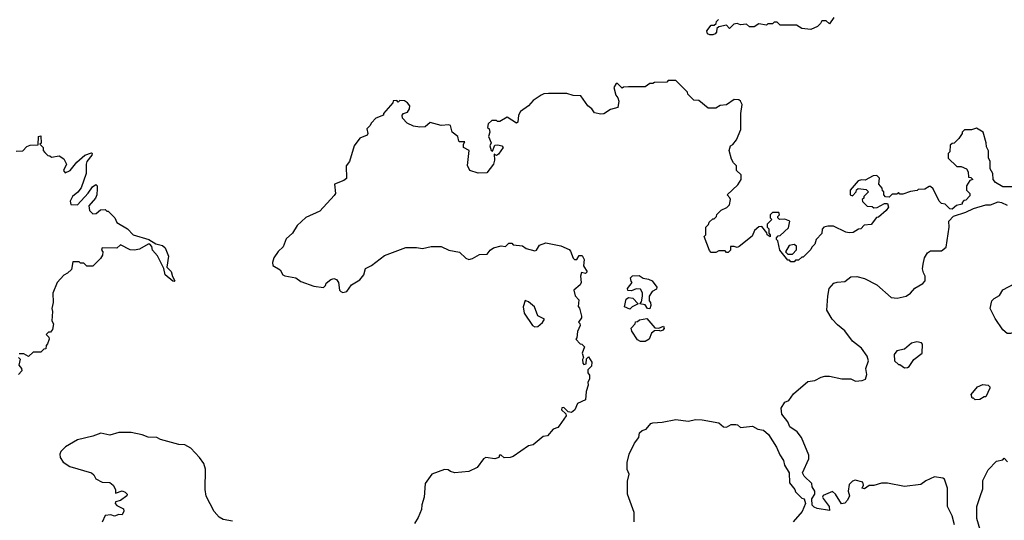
# Model space of a CAD drawing. Extents: x 1793424 to 1900092, y 321114 to 470632.
# Tile 45 of 256: x 1832028 to 1838445, y 386895 to 390157. Entities that reach past the tile are written whole.
import ezdxf

# ---------------------------------------------------------------- set-up
doc = ezdxf.new("R2010")
doc.units = 0

msp = doc.modelspace()

# ---------------------------------------------------------------- linework, layer by layer
at = {"layer": '0CON05XD'}
for points in [[(1837335, 390170), (1837305, 390130), (1837285, 390150), (1837255, 390150), (1837248.3, 390131.7), (1837228.3, 390111.7), (1837185, 390092.5), (1837125, 390100), (1837091.7, 390121.7), (1836985, 390120), (1836965, 390140), (1836945, 390140), (1836935, 390130), (1836905, 390130), (1836895, 390120), (1836845, 390130), (1836815, 390110), (1836785, 390110), (1836765, 390127.5), (1836725, 390122.5), (1836705, 390132.5), (1836683, 390127), (1836655, 390100), (1836635, 390120), (1836585, 390110), (1836571.7, 390098.3), (1836570, 390075), (1836560, 390065), (1836545, 390057.5), (1836525, 390057.5), (1836510, 390065), (1836507.5, 390085), (1836535, 390120), (1836555, 390120), (1836568.3, 390131.7), (1836570, 390145), (1836581.7, 390158.3)], [(1836718.3, 388678.3), (1836705, 388672.5), (1836685, 388680), (1836661.7, 388678.3), (1836660, 388655), (1836645, 388640), (1836635, 388640), (1836625, 388650), (1836585, 388650), (1836565, 388640), (1836535, 388640), (1836523, 388653), (1836490, 388745), (1836500, 388755), (1836500, 388805), (1836518.3, 388821.7), (1836521.7, 388838.3), (1836545, 388860), (1836555, 388860), (1836570, 388875), (1836571.7, 388888.3), (1836600, 388915), (1836637, 388933), (1836655, 388950), (1836660, 388985), (1836657, 388997), (1836640, 389015), (1836709.3, 389080.7), (1836730, 389115), (1836730, 389145), (1836700, 389175), (1836700, 389205), (1836680, 389225), (1836668.3, 389248.3), (1836652.5, 389305), (1836660, 389335), (1836676.4, 389343.6), (1836700, 389375), (1836728.3, 389441.7), (1836728, 389545), (1836736.2, 389605), (1836725, 389626.7), (1836714, 389634), (1836685, 389636.7), (1836635, 389602.5), (1836593, 389597), (1836565, 389580), (1836515, 389580), (1836455, 389630), (1836421.7, 389631.7), (1836381.7, 389671.7), (1836380, 389685), (1836305, 389760), (1836255, 389760), (1836245, 389750), (1836165, 389747.5), (1836155, 389740), (1836135, 389740), (1836105, 389720), (1835995, 389720), (1835963, 389717), (1835955, 389710), (1835925, 389740), (1835915, 389740), (1835900, 389715), (1835913.3, 389665), (1835927, 389647), (1835932.5, 389625), (1835926.7, 389585), (1835878.3, 389571.7), (1835835, 389543.8), (1835815, 389542), (1835775, 389550), (1835757.5, 389575), (1835730, 389595), (1835685, 389660), (1835635, 389663.8), (1835595, 389676), (1835475, 389676.2), (1835445, 389673.3), (1835427.5, 389665), (1835375, 389630), (1835343.3, 389595), (1835292.1, 389557.9), (1835280, 389535), (1835275, 389490), (1835267, 389483), (1835205, 389522.5), (1835157, 389493), (1835142.5, 389492.5), (1835135, 389500), (1835105, 389500), (1835080.7, 389479.3), (1835077.5, 389455), (1835087.5, 389445), (1835092.5, 389425), (1835082.5, 389395), (1835100, 389355), (1835092.5, 389335), (1835100, 389305), (1835110, 389300), (1835125, 389340), (1835145, 389342.5), (1835170, 389335), (1835180, 389325), (1835149.3, 389280.7), (1835135, 389272.5), (1835120, 389280), (1835122.5, 389242.5), (1835116.7, 389215), (1835071.7, 389158.3), (1835015, 389156.7), (1834962.5, 389175), (1834946.4, 389206.4), (1834957.5, 389305), (1834920, 389325), (1834920, 389345), (1834930, 389360), (1834895, 389360), (1834890, 389365), (1834882.5, 389395), (1834847.5, 389425), (1834835, 389467.5), (1834825, 389472.5), (1834775, 389467.5), (1834702.5, 389487.5), (1834671.7, 389458.3), (1834635, 389457.5), (1834593.6, 389463.6), (1834553.6, 389483.6), (1834522.5, 389515), (1834520, 389535), (1834530, 389545), (1834555, 389553.8), (1834568.6, 389575), (1834570.8, 389595), (1834555.9, 389615.9), (1834535, 389627.5), (1834505, 389630), (1834495, 389620), (1834485, 389630), (1834461.7, 389628.3), (1834460, 389615), (1834400, 389545), (1834400, 389535), (1834350, 389515), (1834320, 389485), (1834310, 389465), (1834290, 389445), (1834297.5, 389415), (1834292.5, 389405), (1834244.3, 389385.7), (1834207.5, 389335), (1834177.7, 389232.3), (1834156.7, 389205), (1834157, 389123), (1834140.7, 389109.3), (1834080, 389085), (1834086.2, 389025), (1834078.3, 389011.7), (1833985, 388910), (1833893, 388867), (1833836.7, 388815), (1833806.2, 388765), (1833765, 388730), (1833744.1, 388675.9), (1833712.9, 388647.1), (1833683.3, 388605), (1833676.2, 388575), (1833677.5, 388555), (1833725, 388526.7), (1833743.8, 388495), (1833755, 388488), (1833827.5, 388475), (1833860.5, 388450.5), (1833945, 388420), (1834007, 388413), (1834020, 388425), (1834025, 388440), (1834056.4, 388463.6), (1834075, 388470), (1834093.6, 388463.6), (1834106.7, 388445), (1834112.5, 388395), (1834120, 388385), (1834135, 388380), (1834160, 388385), (1834190.7, 388429.3), (1834245, 388462.5), (1834270, 388495), (1834282.5, 388535), (1834320, 388555), (1834405, 388620), (1834545, 388673.3), (1834615, 388673.3), (1834653.6, 388666.4), (1834710.5, 388679.5), (1834775, 388679.2), (1834825, 388654.3), (1834895, 388642), (1834935, 388602.5), (1834955, 388594), (1834979.1, 388600.9), (1835025, 388628), (1835075, 388630), (1835094.1, 388655.9), (1835115, 388670), (1835165, 388682.5), (1835195, 388680), (1835215, 388700), (1835235, 388700), (1835245, 388690), (1835305, 388682.5), (1835330, 388665), (1835385, 388650), (1835395.8, 388654.2), (1835415, 388686.7), (1835457, 388703), (1835555, 388683.3), (1835609.3, 388659.3), (1835618.8, 388648.8), (1835635, 388602.5), (1835645, 388593.3), (1835660, 388595), (1835675, 388620), (1835695, 388620), (1835707.5, 388595), (1835702.5, 388552.5), (1835727.5, 388515), (1835715, 388502.5), (1835690, 388510), (1835682.5, 388485), (1835686.7, 388445), (1835681.7, 388428.3), (1835640, 388395), (1835648.3, 388358.3), (1835671.7, 388331.7), (1835668.3, 388288.3), (1835677, 388277), (1835690, 388225), (1835690, 388215), (1835670, 388185), (1835678.3, 388178.3), (1835680, 388165), (1835662.5, 388125), (1835660, 388085), (1835652.5, 388075), (1835680, 388045), (1835691.7, 388041.7), (1835710, 388025), (1835693.3, 387985), (1835702.5, 387955), (1835697, 387943), (1835699.3, 387919.3), (1835705, 387910), (1835720, 387915), (1835722.5, 387947.5), (1835735, 387960), (1835757.5, 387925), (1835755, 387900), (1835730, 387875), (1835730, 387855), (1835741.7, 387841.7), (1835742.5, 387815), (1835730, 387795), (1835732.5, 387775), (1835720, 387735), (1835715, 387680), (1835663.6, 387656.4), (1835646.1, 387613.9), (1835625, 387597.5), (1835601.7, 387601.7), (1835575, 387630), (1835561.7, 387628.3), (1835560, 387615), (1835588.3, 387588.3), (1835590, 387575), (1835545, 387510), (1835535, 387500), (1835505, 387490), (1835467.5, 387445), (1835439.3, 387440.7), (1835375, 387386.7), (1835345, 387380), (1835245, 387311.2), (1835223.8, 387303.8), (1835185, 387302.5), (1835165, 387320), (1835155, 387320), (1835150, 387305), (1835125, 387296.7), (1835065, 387303.8), (1835051.2, 387295), (1835010.5, 387239.5), (1834955, 387214.2), (1834865, 387203.8), (1834835, 387213.3), (1834820, 387225), (1834797, 387227), (1834713.2, 387196.8), (1834671.4, 387135), (1834664, 387045), (1834648.8, 386995), (1834646.7, 386965), (1834625.9, 386914.1), (1834601.2, 386875)], [(1838505, 389068.8), (1838435, 389067.5), (1838387, 389097), (1838372.5, 389115), (1838370, 389155), (1838352.5, 389185), (1838352.5, 389235), (1838342.5, 389255), (1838341.7, 389301.7), (1838328.3, 389328.3), (1838327.5, 389355), (1838307.5, 389425), (1838265, 389450), (1838231.7, 389438.3), (1838185, 389440), (1838170, 389425), (1838170, 389415), (1838148.3, 389381.7), (1838118.3, 389351.7), (1838105, 389350), (1838091.7, 389338.3), (1838090, 389295), (1838080, 389285), (1838080, 389255), (1838135, 389200), (1838165, 389200), (1838200, 389185), (1838210, 389165), (1838211.7, 389131.7), (1838228.3, 389128.3), (1838240, 389115), (1838221.7, 389108.3), (1838200, 389075), (1838200, 389045), (1838220, 389025), (1838221.7, 389008.3), (1838195, 388980), (1838181.7, 388978.3), (1838170, 388965), (1838170, 388955), (1838133.3, 388946.7), (1838105, 388922.5), (1838090, 388925), (1838060, 388955), (1838035, 388960), (1838020, 388975), (1837982.5, 389055), (1837965, 389070), (1837955, 389070), (1837927, 389053), (1837885, 389050), (1837877, 389043), (1837833, 389037), (1837785, 389020), (1837765, 389020), (1837755, 389030), (1837750, 389025), (1837745, 389020), (1837715, 389020), (1837695, 389000), (1837671.7, 389001.7), (1837660, 389015), (1837660, 389035), (1837651.7, 389041.7), (1837648.3, 389058.3), (1837627.5, 389085), (1837632.5, 389125), (1837615, 389142.5), (1837590, 389140), (1837539.3, 389110.7), (1837515, 389112.5), (1837493.9, 389106.1), (1837440, 389045), (1837440, 389015), (1837455, 389010), (1837480, 389035), (1837481.7, 389048.3), (1837492.5, 389057.5), (1837545, 389050), (1837560, 389035), (1837530, 389005), (1837530, 388995), (1837520, 388985), (1837521.7, 388971.7), (1837551.7, 388941.7), (1837585, 388940), (1837595, 388930), (1837617, 388933), (1837665, 388960), (1837685, 388960), (1837690, 388935), (1837676.4, 388913.6), (1837625, 388870), (1837611.7, 388868.3), (1837577, 388823), (1837533, 388817), (1837510, 388795), (1837495, 388792.5), (1837459.3, 388770.7), (1837435, 388767.5), (1837413, 388773), (1837331.7, 388811.7), (1837295, 388812.5), (1837270, 388805), (1837258.3, 388791.7), (1837257, 388763), (1837220, 388725), (1837210, 388695), (1837190, 388675), (1837185, 388660), (1837135, 388610), (1837125, 388610), (1837105, 388590), (1837085, 388590), (1837075, 388580), (1837055, 388580), (1837045, 388590), (1837035, 388590), (1836982.5, 388655), (1836970, 388715), (1836960, 388725), (1836960, 388735), (1836971.7, 388748.3), (1836985, 388750), (1837039.3, 388800.7), (1837047.5, 388845), (1837015, 388856.7), (1836980, 388855), (1836970, 388865), (1836970, 388875), (1836980, 388885), (1836975, 388900), (1836935, 388900), (1836920, 388885), (1836920, 388865), (1836930, 388855), (1836900, 388825), (1836900, 388805), (1836910, 388795), (1836910, 388765), (1836920, 388755), (1836918.3, 388741.7), (1836900, 388755), (1836898.3, 388768.3), (1836865, 388810), (1836845, 388807.5), (1836816.4, 388783.6), (1836803, 388747), (1836718.3, 388678.3)], [(1832005, 389300), (1832048.3, 389301.7), (1832075, 389330), (1832095, 389340), (1832148.3, 389341.7), (1832150, 389395), (1832165, 389400), (1832167.5, 389352.5), (1832160, 389345), (1832180, 389325), (1832180, 389305), (1832191.7, 389291.7), (1832211.7, 389271.7), (1832225, 389270), (1832235, 389260), (1832285, 389270), (1832315, 389250), (1832332.5, 389215), (1832312.5, 389175), (1832325, 389160), (1832357.5, 389175), (1832400.5, 389229.5), (1832453.3, 389275), (1832495, 389290), (1832500, 389285), (1832497.5, 389275), (1832466.4, 389233.6), (1832460, 389215), (1832460.8, 389155), (1832428.6, 389061.4), (1832407.7, 389032.3), (1832372.5, 389005), (1832357.5, 388975), (1832361.7, 388951.7), (1832405, 388950), (1832475, 389027.5), (1832502.3, 389067.7), (1832525, 389082.5), (1832532.5, 389075), (1832533.3, 389055), (1832530, 389015), (1832521.2, 388995), (1832478.8, 388945), (1832483.8, 388913.8), (1832505, 388892.5), (1832526.7, 388893.3), (1832555, 388917.5), (1832585, 388920), (1832595, 388910), (1832605, 388910), (1832647.5, 388865), (1832660, 388835), (1832730, 388795), (1832767.5, 388755), (1832870, 388725), (1832915, 388696.7), (1832957.5, 388685), (1832975, 388670), (1832997.5, 388615), (1832986.7, 388545), (1833015, 388516.7), (1833023.9, 388483.9), (1833040, 388455), (1833035, 388450), (1833025, 388452.5), (1832976.2, 388495), (1832967.5, 388535), (1832925, 388617.5), (1832894.2, 388654.2), (1832888, 388678), (1832875, 388693.3), (1832865, 388693.3), (1832808.3, 388661.7), (1832775, 388656), (1832748.3, 388658.3), (1832685, 388690), (1832661.7, 388668.3), (1832565, 388670), (1832560, 388655), (1832570, 388645), (1832567, 388623), (1832555, 388600), (1832505, 388550), (1832465, 388550), (1832445, 388570), (1832425, 388570), (1832415, 388580), (1832375, 388580), (1832365, 388530), (1832340, 388505), (1832315, 388492.5), (1832272.5, 388445), (1832243.3, 388375), (1832246.7, 388315), (1832237.5, 388275), (1832242.5, 388255), (1832237.5, 388195)], [(1838121.4, 386865), (1838106.5, 386925), (1838074.3, 386985), (1838076.2, 387105), (1838055, 387162.5), (1838045, 387170), (1837990.7, 387179.3), (1837935, 387152.5), (1837901.7, 387128.3), (1837795, 387116.2), (1837685, 387138), (1837645, 387138), (1837595, 387121.2), (1837565, 387122.5), (1837535, 387100), (1837520, 387105), (1837527.5, 387125), (1837523, 387143), (1837474.1, 387155.9), (1837455, 387151.2), (1837435, 387127.5), (1837426.7, 387085), (1837436.4, 387053.6), (1837423.6, 387026.4), (1837405, 387006.7), (1837385, 387003.3), (1837345.7, 387065), (1837325, 387082), (1837265, 387056.7), (1837260, 387045), (1837265, 387037.5), (1837303.3, 386985), (1837305, 386960), (1837225, 386972.5), (1837205, 386980), (1837193, 386993), (1837190, 387035), (1837210, 387065), (1837210, 387085), (1837193, 387113), (1837190, 387135), (1837141.9, 387181.9), (1837130.8, 387205), (1837171.4, 387295), (1837170.3, 387320.3), (1837124, 387435), (1837095, 387471.2), (1837046.7, 387505), (1837035, 387537.5), (1836996.1, 387586.1), (1836991.2, 387625), (1837014.1, 387665.9), (1837040, 387675), (1837070.7, 387719.3), (1837165, 387800), (1837210, 387805), (1837252.3, 387827.7), (1837276.4, 387833.6), (1837305, 387833.3), (1837386.4, 387816.4), (1837445, 387816.7), (1837475, 387802.5), (1837520, 387805), (1837540, 387815), (1837550, 387845), (1837543.8, 387885), (1837560, 387935), (1837552, 387965), (1837515, 388017.5), (1837455, 388062), (1837405, 388130), (1837357.9, 388167.9), (1837323.3, 388205), (1837288.8, 388265), (1837294.3, 388355), (1837304.2, 388405.8), (1837335, 388439.2), (1837355, 388446.9), (1837405, 388450), (1837445, 388480.8), (1837485, 388484.2), (1837535, 388470), (1837615, 388429.2), (1837707.1, 388347.1), (1837747, 388343), (1837805, 388356), (1837834.3, 388375.7), (1837863.2, 388406.8), (1837915, 388438.8), (1837928.8, 388455), (1837930, 388485), (1837917.7, 388507.7), (1837913.1, 388533.1), (1837915.7, 388565), (1837924.2, 388605), (1837945, 388636.7), (1837965, 388651.2), (1838035, 388651.2), (1838066.1, 388673.9), (1838086.7, 388805), (1838083.8, 388845), (1838115, 388877.5), (1838195, 388902.5), (1838243.6, 388926.4), (1838325, 388950), (1838355, 388950), (1838405, 388970), (1838426.4, 388966.4), (1838465, 388947.5)], [(1837065, 388630), (1837091.7, 388658.3), (1837091.7, 388681.7), (1837075, 388692.5), (1837043.6, 388686.4), (1837020, 388645), (1837035, 388630), (1837065, 388630)], [(1836135, 388272.5), (1836120, 388275), (1836105, 388300), (1836070, 388305), (1836081.7, 388318.3), (1836087.5, 388355), (1836087, 388377), (1836075, 388400), (1836045, 388402.5), (1836015, 388390), (1835991.7, 388391.7), (1835990, 388405), (1836020, 388445), (1836013, 388453), (1836010, 388475), (1836023, 388487), (1836065, 388490), (1836092.5, 388472.5), (1836127, 388467), (1836150, 388455), (1836180, 388415), (1836178.3, 388401.7), (1836150, 388385), (1836130, 388355), (1836130, 388325), (1836140, 388315), (1836142.5, 388295), (1836135, 388272.5)], [(1838485, 388112.5), (1838465, 388113.3), (1838435, 388136.7), (1838385, 388210), (1838354.2, 388275), (1838363.8, 388325), (1838379.1, 388340.9), (1838415, 388359.2), (1838435, 388397.1), (1838515, 388438), (1838565, 388473.8), (1838695, 388492.5), (1838748.3, 388488.3), (1838760, 388475), (1838757, 388433), (1838726.1, 388363.9), (1838675, 388312.5), (1838658.8, 388265), (1838643.3, 388185), (1838555, 388136.7), (1838485, 388112.5)], [(1836005, 388270), (1835970, 388285), (1835980, 388335), (1835995, 388347.5), (1836025, 388342.5), (1836060, 388305), (1836020, 388285), (1836005, 388270)], [(1835385, 388156.7), (1835405, 388157.5), (1835436.4, 388183.6), (1835447.5, 388205), (1835405, 388227.5), (1835383.3, 388285), (1835345, 388317.5), (1835323, 388327), (1835310, 388285), (1835315.6, 388245), (1835370, 388165), (1835385, 388156.7)], [(1836105, 388060), (1836075, 388060), (1836055, 388070), (1836018.3, 388128.3), (1836013, 388147), (1836040, 388175), (1836041.7, 388188.3), (1836055, 388190), (1836068.3, 388201.7), (1836115, 388210), (1836168.3, 388148.3), (1836193, 388147), (1836225, 388160), (1836227.5, 388145), (1836220, 388135), (1836205, 388127.5), (1836195, 388132.5), (1836165, 388130), (1836146.4, 388113.6), (1836130, 388075), (1836105, 388060)], [(1832237.5, 388195), (1832247.5, 388175), (1832241.7, 388138.3), (1832228.3, 388121.7), (1832215, 388120), (1832200, 388105), (1832218.3, 388088.3), (1832220, 388075), (1832210, 388045), (1832200, 388035), (1832198.3, 388011.7), (1832185, 388010), (1832165, 387990), (1832115, 387990), (1832085, 387962.5), (1832055, 387980), (1832025, 387980)], [(1837795, 387887.5), (1837815, 387891.2), (1837825, 387897.5), (1837855, 387942.5), (1837910, 387985), (1837913, 388043), (1837905, 388052.5), (1837875, 388058.8), (1837841.4, 388048.6), (1837795, 388010), (1837745, 388000), (1837727.5, 387975), (1837730, 387935), (1837755, 387910), (1837765, 387910), (1837795, 387887.5)], [(1832020, 387955), (1832030, 387945), (1832022.5, 387905), (1832040, 387885), (1832041.7, 387868.3), (1832020, 387845)], [(1838255, 387680), (1838245, 387690), (1838235, 387690), (1838230, 387715), (1838270, 387765), (1838305, 387780), (1838340, 387775), (1838350, 387765), (1838350, 387755), (1838325, 387700), (1838315, 387700), (1838285, 387682.5), (1838255, 387680)], [(1836033.3, 386885), (1836033.3, 386945), (1835988.8, 387065), (1835989.5, 387150.5), (1836000, 387195), (1835986.2, 387226.2), (1835987.9, 387272.1), (1836000, 387325), (1836035, 387397.5), (1836062.5, 387435), (1836066.7, 387465), (1836085, 387480), (1836110.7, 387489.3), (1836142.5, 387525), (1836155, 387530), (1836215.9, 387534.1), (1836305, 387552.5), (1836385, 387541.2), (1836435, 387551.2), (1836475, 387550), (1836585, 387530), (1836615, 387503.3), (1836635, 387502.5), (1836665, 387520), (1836695, 387520), (1836707, 387517), (1836725, 387500), (1836805, 387507.5), (1836838.3, 387488.3), (1836875, 387482.5), (1836907.5, 387455), (1836960.7, 387370.7), (1836981.7, 387321.7), (1837006.2, 387285), (1837012.5, 387255), (1837042.5, 387205), (1837045, 387140), (1837080, 387095), (1837085, 387080), (1837125, 387040), (1837140, 387035), (1837150, 387005), (1837128.3, 386951.7), (1837070, 386885)], [(1833415, 386890), (1833355, 386900), (1833328.1, 386915), (1833295, 386952.5), (1833242.6, 387052.6), (1833236.8, 387096.8), (1833238, 387228), (1833228, 387265), (1833200, 387305), (1833142.5, 387365), (1833105, 387386.2), (1833065, 387390), (1832945, 387422.5), (1832922.5, 387435), (1832865.8, 387435.8), (1832825, 387452), (1832753.6, 387466.4), (1832675, 387466.7), (1832615, 387450), (1832556.4, 387463.6), (1832505, 387443.8), (1832405, 387420), (1832326.1, 387373.9), (1832295, 387342.5), (1832288.8, 387325), (1832291.2, 387305), (1832311.2, 387275), (1832355, 387245.8), (1832495, 387203.8), (1832510.5, 387190.5), (1832523.3, 387165), (1832565, 387143.8), (1832615, 387142.5), (1832637.5, 387125), (1832652.5, 387095), (1832653, 387073), (1832695, 387086.2), (1832715, 387078.8), (1832728.8, 387065), (1832725.9, 387054.1), (1832685, 387023.3), (1832652.5, 387015), (1832650, 387005), (1832660.7, 386990.7), (1832705, 386970), (1832706.7, 386955), (1832695, 386930), (1832675, 386932.5), (1832645, 386921.2), (1832621.7, 386931.7), (1832585, 386926), (1832565, 386884)], [(1838305.8, 386775), (1838267.1, 386907.1), (1838265.6, 386984.4), (1838288.8, 387051.2), (1838305, 387100), (1838306.1, 387153.9), (1838340, 387225), (1838395, 387280), (1838435, 387290), (1838445, 387300), (1838467, 387277)]]:
    msp.add_lwpolyline(points, dxfattribs=at)

doc.saveas('drawing.dxf')
